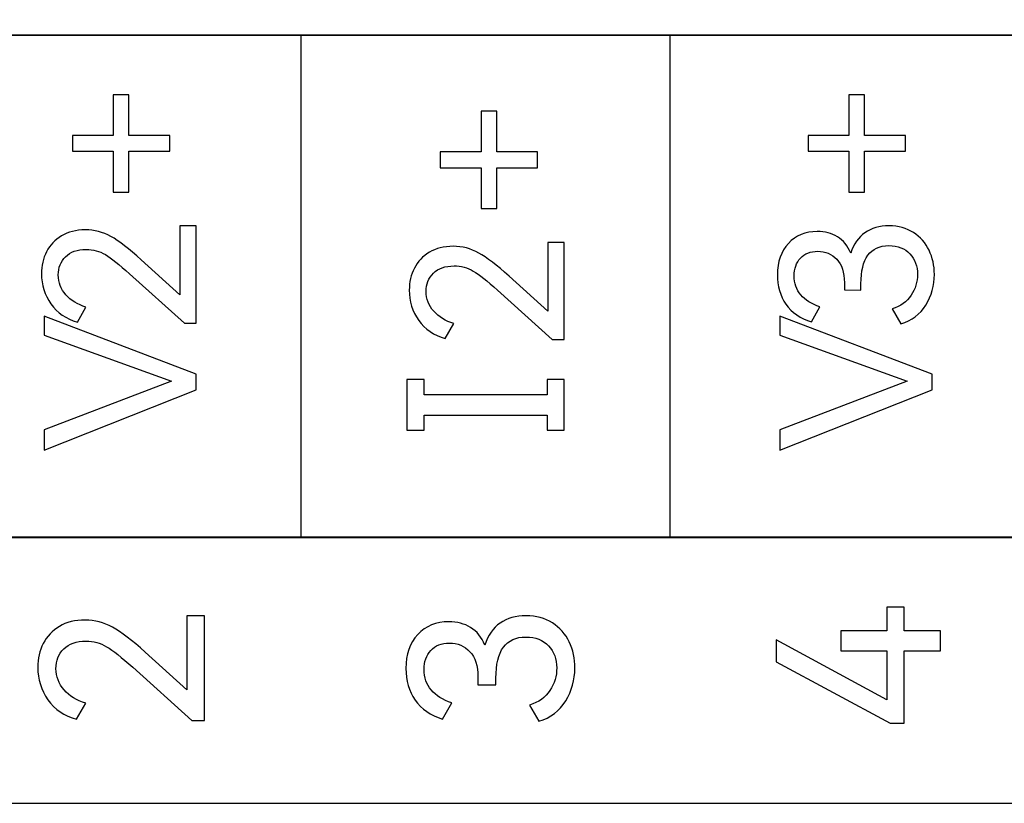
# Model space of a CAD drawing. Header units: millimetres. Extents: x 0 to 427, y 0 to 299.
# Tile 12 of 24: x 133.14 to 144, y 154.54 to 163.17. Entities that reach past the tile are written whole.
import ezdxf

# ---------------------------------------------------------------- set-up
doc = ezdxf.new("R2010")
doc.units = ezdxf.units.MM
doc.header["$MEASUREMENT"] = 0
doc.layers.add('Layer0000', color=7, linetype='Continuous', lineweight=25)

msp = doc.modelspace()

# ---------------------------------------------------------------- linework, layer by layer
at = {"layer": 'Layer0000', "color": 7, "linetype": 'Continuous', "lineweight": 25}
for points in [[(160.667, 163.005), (160.667, 165.937), (124.035, 165.937), (124.035, 163.005), (160.667, 163.005)], [(160.667, 154.537), (160.667, 157.469), (124.035, 157.469), (124.035, 154.537), (160.667, 154.537)]]:
    msp.add_lwpolyline(points, close=True, dxfattribs=at)
for points, knots in [([(160.667, 163.005), (160.667, 163.005), (156.597, 163.005), (156.597, 163.005), (156.597, 163.005), (156.597, 163.005), (152.527, 163.005), (152.527, 163.005), (152.527, 163.005), (152.527, 163.005), (148.456, 163.005), (148.456, 163.005), (148.456, 163.005), (148.456, 163.005), (144.386, 163.005), (144.386, 163.005), (144.386, 163.005), (144.386, 163.005), (140.315, 163.005), (140.315, 163.005), (140.315, 163.005), (140.315, 163.005), (136.245, 163.005), (136.245, 163.005), (136.245, 163.005), (136.245, 163.005), (132.175, 163.005), (132.175, 163.005), (132.175, 163.005), (132.175, 163.005), (128.104, 163.005), (128.104, 163.005), (128.104, 163.005), (128.104, 163.005), (124.035, 163.005), (124.035, 163.005)], [0, 0, 0, 0, 0.111111, 0.111111, 0.111111, 0.111111, 0.222222, 0.222222, 0.222222, 0.222222, 0.333333, 0.333333, 0.333333, 0.333333, 0.444444, 0.444444, 0.444444, 0.444444, 0.555556, 0.555556, 0.555556, 0.555556, 0.666667, 0.666667, 0.666667, 0.666667, 0.777778, 0.777778, 0.777778, 0.777778, 0.888889, 0.888889, 0.888889, 0.888889, 1, 1, 1, 1]), ([(133.721, 161.724), (133.721, 161.724), (133.721, 161.898), (133.721, 161.898), (133.721, 161.898), (133.721, 161.898), (134.17, 161.898), (134.17, 161.898), (134.17, 161.898), (134.17, 161.898), (134.17, 162.348), (134.17, 162.348), (134.17, 162.348), (134.17, 162.348), (134.344, 162.348), (134.344, 162.348), (134.344, 162.348), (134.344, 162.348), (134.344, 161.898), (134.344, 161.898), (134.344, 161.898), (134.344, 161.898), (134.794, 161.898), (134.794, 161.898), (134.794, 161.898), (134.794, 161.898), (134.794, 161.724), (134.794, 161.724), (134.794, 161.724), (134.794, 161.724), (134.344, 161.724), (134.344, 161.724), (134.344, 161.724), (134.344, 161.724), (134.344, 161.274), (134.344, 161.274), (134.344, 161.274), (134.344, 161.274), (134.17, 161.274), (134.17, 161.274), (134.17, 161.274), (134.17, 161.274), (134.17, 161.724), (134.17, 161.724), (134.17, 161.724), (134.17, 161.724), (133.721, 161.724), (133.721, 161.724)], [0, 0, 0, 0, 0.083333, 0.083333, 0.083333, 0.083333, 0.166667, 0.166667, 0.166667, 0.166667, 0.25, 0.25, 0.25, 0.25, 0.333333, 0.333333, 0.333333, 0.333333, 0.416667, 0.416667, 0.416667, 0.416667, 0.5, 0.5, 0.5, 0.5, 0.583333, 0.583333, 0.583333, 0.583333, 0.666667, 0.666667, 0.666667, 0.666667, 0.75, 0.75, 0.75, 0.75, 0.833333, 0.833333, 0.833333, 0.833333, 0.916667, 0.916667, 0.916667, 0.916667, 1, 1, 1, 1]), ([(141.836, 161.724), (141.836, 161.724), (141.836, 161.898), (141.836, 161.898), (141.836, 161.898), (141.836, 161.898), (142.285, 161.898), (142.285, 161.898), (142.285, 161.898), (142.285, 161.898), (142.285, 162.348), (142.285, 162.348), (142.285, 162.348), (142.285, 162.348), (142.459, 162.348), (142.459, 162.348), (142.459, 162.348), (142.459, 162.348), (142.459, 161.898), (142.459, 161.898), (142.459, 161.898), (142.459, 161.898), (142.909, 161.898), (142.909, 161.898), (142.909, 161.898), (142.909, 161.898), (142.909, 161.724), (142.909, 161.724), (142.909, 161.724), (142.909, 161.724), (142.459, 161.724), (142.459, 161.724), (142.459, 161.724), (142.459, 161.724), (142.459, 161.274), (142.459, 161.274), (142.459, 161.274), (142.459, 161.274), (142.285, 161.274), (142.285, 161.274), (142.285, 161.274), (142.285, 161.274), (142.285, 161.724), (142.285, 161.724), (142.285, 161.724), (142.285, 161.724), (141.836, 161.724), (141.836, 161.724)], [0, 0, 0, 0, 0.083333, 0.083333, 0.083333, 0.083333, 0.166667, 0.166667, 0.166667, 0.166667, 0.25, 0.25, 0.25, 0.25, 0.333333, 0.333333, 0.333333, 0.333333, 0.416667, 0.416667, 0.416667, 0.416667, 0.5, 0.5, 0.5, 0.5, 0.583333, 0.583333, 0.583333, 0.583333, 0.666667, 0.666667, 0.666667, 0.666667, 0.75, 0.75, 0.75, 0.75, 0.833333, 0.833333, 0.833333, 0.833333, 0.916667, 0.916667, 0.916667, 0.916667, 1, 1, 1, 1]), ([(137.778, 161.542), (137.778, 161.542), (137.778, 161.717), (137.778, 161.717), (137.778, 161.717), (137.778, 161.717), (138.228, 161.717), (138.228, 161.717), (138.228, 161.717), (138.228, 161.717), (138.228, 162.166), (138.228, 162.166), (138.228, 162.166), (138.228, 162.166), (138.402, 162.166), (138.402, 162.166), (138.402, 162.166), (138.402, 162.166), (138.402, 161.717), (138.402, 161.717), (138.402, 161.717), (138.402, 161.717), (138.851, 161.717), (138.851, 161.717), (138.851, 161.717), (138.851, 161.717), (138.851, 161.542), (138.851, 161.542), (138.851, 161.542), (138.851, 161.542), (138.402, 161.542), (138.402, 161.542), (138.402, 161.542), (138.402, 161.542), (138.402, 161.093), (138.402, 161.093), (138.402, 161.093), (138.402, 161.093), (138.228, 161.093), (138.228, 161.093), (138.228, 161.093), (138.228, 161.093), (138.228, 161.542), (138.228, 161.542), (138.228, 161.542), (138.228, 161.542), (137.778, 161.542), (137.778, 161.542)], [0, 0, 0, 0, 0.083333, 0.083333, 0.083333, 0.083333, 0.166667, 0.166667, 0.166667, 0.166667, 0.25, 0.25, 0.25, 0.25, 0.333333, 0.333333, 0.333333, 0.333333, 0.416667, 0.416667, 0.416667, 0.416667, 0.5, 0.5, 0.5, 0.5, 0.583333, 0.583333, 0.583333, 0.583333, 0.666667, 0.666667, 0.666667, 0.666667, 0.75, 0.75, 0.75, 0.75, 0.833333, 0.833333, 0.833333, 0.833333, 0.916667, 0.916667, 0.916667, 0.916667, 1, 1, 1, 1]), ([(134.906, 160.143), (134.906, 160.143), (134.906, 160.902), (134.906, 160.902), (134.906, 160.902), (134.906, 160.902), (135.087, 160.902), (135.087, 160.902), (135.087, 160.902), (135.087, 160.902), (135.087, 159.831), (135.087, 159.831), (135.087, 159.831), (135.087, 159.831), (134.957, 159.831), (134.957, 159.831), (134.957, 159.831), (134.957, 159.831), (134.351, 160.374), (134.351, 160.374), (134.351, 160.374), (134.238, 160.477), (134.149, 160.547), (134.084, 160.585), (134.084, 160.585), (134.019, 160.624), (133.948, 160.643), (133.872, 160.643), (133.872, 160.643), (133.774, 160.643), (133.698, 160.616), (133.645, 160.562), (133.645, 160.562), (133.591, 160.509), (133.565, 160.442), (133.565, 160.361), (133.565, 160.361), (133.565, 160.278), (133.593, 160.205), (133.648, 160.143), (133.648, 160.143), (133.704, 160.08), (133.778, 160.035), (133.87, 160.007), (133.87, 160.007), (133.87, 160.007), (133.776, 159.842), (133.776, 159.842), (133.776, 159.842), (133.65, 159.876), (133.553, 159.943), (133.483, 160.042), (133.483, 160.042), (133.414, 160.141), (133.379, 160.252), (133.379, 160.374), (133.379, 160.374), (133.379, 160.463), (133.398, 160.544), (133.435, 160.617), (133.435, 160.617), (133.473, 160.691), (133.528, 160.749), (133.6, 160.793), (133.6, 160.793), (133.673, 160.836), (133.76, 160.858), (133.863, 160.858), (133.863, 160.858), (133.962, 160.858), (134.056, 160.834), (134.145, 160.785), (134.145, 160.785), (134.234, 160.736), (134.345, 160.65), (134.48, 160.528), (134.48, 160.528), (134.48, 160.528), (134.906, 160.143), (134.906, 160.143)], [0, 0, 0, 0, 0.05, 0.05, 0.05, 0.05, 0.1, 0.1, 0.1, 0.1, 0.15, 0.15, 0.15, 0.15, 0.2, 0.2, 0.2, 0.2, 0.25, 0.25, 0.25, 0.25, 0.3, 0.3, 0.3, 0.3, 0.35, 0.35, 0.35, 0.35, 0.4, 0.4, 0.4, 0.4, 0.45, 0.45, 0.45, 0.45, 0.5, 0.5, 0.5, 0.5, 0.55, 0.55, 0.55, 0.55, 0.6, 0.6, 0.6, 0.6, 0.65, 0.65, 0.65, 0.65, 0.7, 0.7, 0.7, 0.7, 0.75, 0.75, 0.75, 0.75, 0.8, 0.8, 0.8, 0.8, 0.85, 0.85, 0.85, 0.85, 0.9, 0.9, 0.9, 0.9, 0.95, 0.95, 0.95, 0.95, 1, 1, 1, 1]), ([(142.306, 160.601), (142.338, 160.702), (142.39, 160.778), (142.462, 160.827), (142.462, 160.827), (142.534, 160.877), (142.622, 160.902), (142.728, 160.902), (142.728, 160.902), (142.832, 160.902), (142.921, 160.877), (142.997, 160.828), (142.997, 160.828), (143.073, 160.779), (143.13, 160.715), (143.169, 160.633), (143.169, 160.633), (143.208, 160.552), (143.228, 160.464), (143.228, 160.367), (143.228, 160.367), (143.228, 160.245), (143.196, 160.132), (143.134, 160.029), (143.134, 160.029), (143.071, 159.926), (142.979, 159.857), (142.858, 159.822), (142.858, 159.822), (142.858, 159.822), (142.764, 159.987), (142.764, 159.987), (142.764, 159.987), (142.856, 160.016), (142.925, 160.066), (142.972, 160.137), (142.972, 160.137), (143.019, 160.208), (143.042, 160.285), (143.042, 160.367), (143.042, 160.367), (143.042, 160.458), (143.014, 160.533), (142.958, 160.593), (142.958, 160.593), (142.902, 160.654), (142.825, 160.684), (142.725, 160.684), (142.725, 160.684), (142.521, 160.684), (142.418, 160.544), (142.418, 160.264), (142.418, 160.264), (142.418, 160.264), (142.418, 160.193), (142.418, 160.193), (142.418, 160.193), (142.418, 160.193), (142.235, 160.196), (142.235, 160.196), (142.235, 160.196), (142.235, 160.196), (142.235, 160.276), (142.235, 160.276), (142.235, 160.276), (142.235, 160.389), (142.207, 160.475), (142.152, 160.534), (142.152, 160.534), (142.097, 160.593), (142.027, 160.622), (141.941, 160.622), (141.941, 160.622), (141.86, 160.622), (141.797, 160.597), (141.751, 160.546), (141.751, 160.546), (141.705, 160.496), (141.682, 160.431), (141.682, 160.351), (141.682, 160.351), (141.682, 160.269), (141.706, 160.199), (141.755, 160.142), (141.755, 160.142), (141.804, 160.084), (141.875, 160.04), (141.966, 160.01), (141.966, 160.01), (141.966, 160.01), (141.872, 159.845), (141.872, 159.845), (141.872, 159.845), (141.749, 159.881), (141.655, 159.946), (141.591, 160.038), (141.591, 160.038), (141.528, 160.131), (141.496, 160.239), (141.496, 160.363), (141.496, 160.363), (141.496, 160.507), (141.537, 160.622), (141.618, 160.709), (141.618, 160.709), (141.699, 160.796), (141.805, 160.84), (141.937, 160.84), (141.937, 160.84), (142.021, 160.84), (142.095, 160.82), (142.159, 160.781), (142.159, 160.781), (142.223, 160.742), (142.272, 160.682), (142.306, 160.601)], [0, 0, 0, 0, 0.034483, 0.034483, 0.034483, 0.034483, 0.068966, 0.068966, 0.068966, 0.068966, 0.103448, 0.103448, 0.103448, 0.103448, 0.137931, 0.137931, 0.137931, 0.137931, 0.172414, 0.172414, 0.172414, 0.172414, 0.206897, 0.206897, 0.206897, 0.206897, 0.241379, 0.241379, 0.241379, 0.241379, 0.275862, 0.275862, 0.275862, 0.275862, 0.310345, 0.310345, 0.310345, 0.310345, 0.344828, 0.344828, 0.344828, 0.344828, 0.37931, 0.37931, 0.37931, 0.37931, 0.413793, 0.413793, 0.413793, 0.413793, 0.448276, 0.448276, 0.448276, 0.448276, 0.482759, 0.482759, 0.482759, 0.482759, 0.517241, 0.517241, 0.517241, 0.517241, 0.551724, 0.551724, 0.551724, 0.551724, 0.586207, 0.586207, 0.586207, 0.586207, 0.62069, 0.62069, 0.62069, 0.62069, 0.655172, 0.655172, 0.655172, 0.655172, 0.689655, 0.689655, 0.689655, 0.689655, 0.724138, 0.724138, 0.724138, 0.724138, 0.758621, 0.758621, 0.758621, 0.758621, 0.793103, 0.793103, 0.793103, 0.793103, 0.827586, 0.827586, 0.827586, 0.827586, 0.862069, 0.862069, 0.862069, 0.862069, 0.896552, 0.896552, 0.896552, 0.896552, 0.931034, 0.931034, 0.931034, 0.931034, 0.965517, 0.965517, 0.965517, 0.965517, 1, 1, 1, 1]), ([(138.964, 159.961), (138.964, 159.961), (138.964, 160.72), (138.964, 160.72), (138.964, 160.72), (138.964, 160.72), (139.145, 160.72), (139.145, 160.72), (139.145, 160.72), (139.145, 160.72), (139.145, 159.649), (139.145, 159.649), (139.145, 159.649), (139.145, 159.649), (139.014, 159.649), (139.014, 159.649), (139.014, 159.649), (139.014, 159.649), (138.409, 160.193), (138.409, 160.193), (138.409, 160.193), (138.296, 160.295), (138.207, 160.366), (138.142, 160.404), (138.142, 160.404), (138.077, 160.442), (138.006, 160.461), (137.93, 160.461), (137.93, 160.461), (137.832, 160.461), (137.756, 160.434), (137.702, 160.381), (137.702, 160.381), (137.649, 160.327), (137.622, 160.26), (137.622, 160.179), (137.622, 160.179), (137.622, 160.097), (137.65, 160.024), (137.706, 159.961), (137.706, 159.961), (137.762, 159.899), (137.835, 159.853), (137.927, 159.826), (137.927, 159.826), (137.927, 159.826), (137.833, 159.661), (137.833, 159.661), (137.833, 159.661), (137.708, 159.695), (137.61, 159.761), (137.541, 159.86), (137.541, 159.86), (137.471, 159.96), (137.436, 160.071), (137.436, 160.193), (137.436, 160.193), (137.436, 160.282), (137.455, 160.363), (137.493, 160.436), (137.493, 160.436), (137.53, 160.509), (137.585, 160.568), (137.658, 160.611), (137.658, 160.611), (137.73, 160.655), (137.818, 160.677), (137.92, 160.677), (137.92, 160.677), (138.02, 160.677), (138.114, 160.652), (138.202, 160.603), (138.202, 160.603), (138.291, 160.554), (138.403, 160.469), (138.537, 160.347), (138.537, 160.347), (138.537, 160.347), (138.964, 159.961), (138.964, 159.961)], [0, 0, 0, 0, 0.05, 0.05, 0.05, 0.05, 0.1, 0.1, 0.1, 0.1, 0.15, 0.15, 0.15, 0.15, 0.2, 0.2, 0.2, 0.2, 0.25, 0.25, 0.25, 0.25, 0.3, 0.3, 0.3, 0.3, 0.35, 0.35, 0.35, 0.35, 0.4, 0.4, 0.4, 0.4, 0.45, 0.45, 0.45, 0.45, 0.5, 0.5, 0.5, 0.5, 0.55, 0.55, 0.55, 0.55, 0.6, 0.6, 0.6, 0.6, 0.65, 0.65, 0.65, 0.65, 0.7, 0.7, 0.7, 0.7, 0.75, 0.75, 0.75, 0.75, 0.8, 0.8, 0.8, 0.8, 0.85, 0.85, 0.85, 0.85, 0.9, 0.9, 0.9, 0.9, 0.95, 0.95, 0.95, 0.95, 1, 1, 1, 1]), ([(133.409, 158.655), (133.409, 158.655), (134.814, 159.189), (134.814, 159.189), (134.814, 159.189), (134.814, 159.189), (133.409, 159.698), (133.409, 159.698), (133.409, 159.698), (133.409, 159.698), (133.409, 159.905), (133.409, 159.905), (133.409, 159.905), (133.409, 159.905), (135.087, 159.267), (135.087, 159.267), (135.087, 159.267), (135.087, 159.267), (135.087, 159.095), (135.087, 159.095), (135.087, 159.095), (135.087, 159.095), (133.409, 158.428), (133.409, 158.428), (133.409, 158.428), (133.409, 158.428), (133.409, 158.655), (133.409, 158.655)], [0, 0, 0, 0, 0.142857, 0.142857, 0.142857, 0.142857, 0.285714, 0.285714, 0.285714, 0.285714, 0.428571, 0.428571, 0.428571, 0.428571, 0.571429, 0.571429, 0.571429, 0.571429, 0.714286, 0.714286, 0.714286, 0.714286, 0.857143, 0.857143, 0.857143, 0.857143, 1, 1, 1, 1]), ([(141.524, 158.655), (141.524, 158.655), (142.929, 159.189), (142.929, 159.189), (142.929, 159.189), (142.929, 159.189), (141.524, 159.698), (141.524, 159.698), (141.524, 159.698), (141.524, 159.698), (141.524, 159.905), (141.524, 159.905), (141.524, 159.905), (141.524, 159.905), (143.202, 159.267), (143.202, 159.267), (143.202, 159.267), (143.202, 159.267), (143.202, 159.095), (143.202, 159.095), (143.202, 159.095), (143.202, 159.095), (141.524, 158.428), (141.524, 158.428), (141.524, 158.428), (141.524, 158.428), (141.524, 158.655), (141.524, 158.655)], [0, 0, 0, 0, 0.142857, 0.142857, 0.142857, 0.142857, 0.285714, 0.285714, 0.285714, 0.285714, 0.428571, 0.428571, 0.428571, 0.428571, 0.571429, 0.571429, 0.571429, 0.571429, 0.714286, 0.714286, 0.714286, 0.714286, 0.857143, 0.857143, 0.857143, 0.857143, 1, 1, 1, 1]), ([(137.6, 159.208), (137.6, 159.208), (137.6, 159.041), (137.6, 159.041), (137.6, 159.041), (137.6, 159.041), (138.956, 159.041), (138.956, 159.041), (138.956, 159.041), (138.956, 159.041), (138.956, 159.208), (138.956, 159.208), (138.956, 159.208), (138.956, 159.208), (139.145, 159.208), (139.145, 159.208), (139.145, 159.208), (139.145, 159.208), (139.145, 158.65), (139.145, 158.65), (139.145, 158.65), (139.145, 158.65), (138.956, 158.65), (138.956, 158.65), (138.956, 158.65), (138.956, 158.65), (138.956, 158.817), (138.956, 158.817), (138.956, 158.817), (138.956, 158.817), (137.6, 158.817), (137.6, 158.817), (137.6, 158.817), (137.6, 158.817), (137.6, 158.65), (137.6, 158.65), (137.6, 158.65), (137.6, 158.65), (137.411, 158.65), (137.411, 158.65), (137.411, 158.65), (137.411, 158.65), (137.411, 159.208), (137.411, 159.208), (137.411, 159.208), (137.411, 159.208), (137.6, 159.208), (137.6, 159.208)], [0, 0, 0, 0, 0.083333, 0.083333, 0.083333, 0.083333, 0.166667, 0.166667, 0.166667, 0.166667, 0.25, 0.25, 0.25, 0.25, 0.333333, 0.333333, 0.333333, 0.333333, 0.416667, 0.416667, 0.416667, 0.416667, 0.5, 0.5, 0.5, 0.5, 0.583333, 0.583333, 0.583333, 0.583333, 0.666667, 0.666667, 0.666667, 0.666667, 0.75, 0.75, 0.75, 0.75, 0.833333, 0.833333, 0.833333, 0.833333, 0.916667, 0.916667, 0.916667, 0.916667, 1, 1, 1, 1]), ([(160.667, 157.462), (160.667, 157.462), (156.597, 157.462), (156.597, 157.462), (156.597, 157.462), (156.597, 157.462), (152.527, 157.462), (152.527, 157.462), (152.527, 157.462), (152.527, 157.462), (148.456, 157.462), (148.456, 157.462), (148.456, 157.462), (148.456, 157.462), (144.386, 157.462), (144.386, 157.462), (144.386, 157.462), (144.386, 157.462), (140.315, 157.462), (140.315, 157.462), (140.315, 157.462), (140.315, 157.462), (136.245, 157.462), (136.245, 157.462), (136.245, 157.462), (136.245, 157.462), (132.175, 157.462), (132.175, 157.462), (132.175, 157.462), (132.175, 157.462), (128.104, 157.462), (128.104, 157.462), (128.104, 157.462), (128.104, 157.462), (124.035, 157.462), (124.035, 157.462)], [0, 0, 0, 0, 0.111111, 0.111111, 0.111111, 0.111111, 0.222222, 0.222222, 0.222222, 0.222222, 0.333333, 0.333333, 0.333333, 0.333333, 0.444444, 0.444444, 0.444444, 0.444444, 0.555556, 0.555556, 0.555556, 0.555556, 0.666667, 0.666667, 0.666667, 0.666667, 0.777778, 0.777778, 0.777778, 0.777778, 0.888889, 0.888889, 0.888889, 0.888889, 1, 1, 1, 1]), ([(142.197, 156.439), (142.197, 156.439), (142.704, 156.439), (142.704, 156.439), (142.704, 156.439), (142.704, 156.439), (142.704, 156.698), (142.704, 156.698), (142.704, 156.698), (142.704, 156.698), (142.894, 156.698), (142.894, 156.698), (142.894, 156.698), (142.894, 156.698), (142.894, 156.439), (142.894, 156.439), (142.894, 156.439), (142.894, 156.439), (143.294, 156.439), (143.294, 156.439), (143.294, 156.439), (143.294, 156.439), (143.294, 156.219), (143.294, 156.219), (143.294, 156.219), (143.294, 156.219), (142.894, 156.219), (142.894, 156.219), (142.894, 156.219), (142.894, 156.219), (142.894, 155.419), (142.894, 155.419), (142.894, 155.419), (142.894, 155.419), (142.741, 155.419), (142.741, 155.419), (142.741, 155.419), (142.741, 155.419), (141.484, 156.098), (141.484, 156.098), (141.484, 156.098), (141.484, 156.098), (141.484, 156.338), (141.484, 156.338), (141.484, 156.338), (141.484, 156.338), (142.704, 155.676), (142.704, 155.676), (142.704, 155.676), (142.704, 155.676), (142.704, 156.219), (142.704, 156.219), (142.704, 156.219), (142.704, 156.219), (142.197, 156.219), (142.197, 156.219), (142.197, 156.219), (142.197, 156.219), (142.197, 156.439), (142.197, 156.439)], [0, 0, 0, 0, 0.066667, 0.066667, 0.066667, 0.066667, 0.133333, 0.133333, 0.133333, 0.133333, 0.2, 0.2, 0.2, 0.2, 0.266667, 0.266667, 0.266667, 0.266667, 0.333333, 0.333333, 0.333333, 0.333333, 0.4, 0.4, 0.4, 0.4, 0.466667, 0.466667, 0.466667, 0.466667, 0.533333, 0.533333, 0.533333, 0.533333, 0.6, 0.6, 0.6, 0.6, 0.666667, 0.666667, 0.666667, 0.666667, 0.733333, 0.733333, 0.733333, 0.733333, 0.8, 0.8, 0.8, 0.8, 0.866667, 0.866667, 0.866667, 0.866667, 0.933333, 0.933333, 0.933333, 0.933333, 1, 1, 1, 1]), ([(134.983, 155.787), (134.983, 155.787), (134.983, 156.604), (134.983, 156.604), (134.983, 156.604), (134.983, 156.604), (135.178, 156.604), (135.178, 156.604), (135.178, 156.604), (135.178, 156.604), (135.178, 155.451), (135.178, 155.451), (135.178, 155.451), (135.178, 155.451), (135.037, 155.451), (135.037, 155.451), (135.037, 155.451), (135.037, 155.451), (134.386, 156.036), (134.386, 156.036), (134.386, 156.036), (134.264, 156.147), (134.168, 156.222), (134.098, 156.263), (134.098, 156.263), (134.028, 156.305), (133.952, 156.325), (133.869, 156.325), (133.869, 156.325), (133.764, 156.325), (133.683, 156.296), (133.625, 156.239), (133.625, 156.239), (133.567, 156.181), (133.539, 156.109), (133.539, 156.021), (133.539, 156.021), (133.539, 155.933), (133.569, 155.854), (133.629, 155.787), (133.629, 155.787), (133.689, 155.719), (133.768, 155.671), (133.867, 155.641), (133.867, 155.641), (133.867, 155.641), (133.766, 155.463), (133.766, 155.463), (133.766, 155.463), (133.631, 155.5), (133.526, 155.571), (133.451, 155.678), (133.451, 155.678), (133.376, 155.785), (133.339, 155.905), (133.339, 156.036), (133.339, 156.036), (133.339, 156.132), (133.359, 156.219), (133.399, 156.298), (133.399, 156.298), (133.439, 156.377), (133.499, 156.44), (133.577, 156.487), (133.577, 156.487), (133.655, 156.534), (133.749, 156.557), (133.86, 156.557), (133.86, 156.557), (133.967, 156.557), (134.068, 156.531), (134.163, 156.478), (134.163, 156.478), (134.259, 156.426), (134.379, 156.333), (134.524, 156.202), (134.524, 156.202), (134.524, 156.202), (134.983, 155.787), (134.983, 155.787)], [0, 0, 0, 0, 0.05, 0.05, 0.05, 0.05, 0.1, 0.1, 0.1, 0.1, 0.15, 0.15, 0.15, 0.15, 0.2, 0.2, 0.2, 0.2, 0.25, 0.25, 0.25, 0.25, 0.3, 0.3, 0.3, 0.3, 0.35, 0.35, 0.35, 0.35, 0.4, 0.4, 0.4, 0.4, 0.45, 0.45, 0.45, 0.45, 0.5, 0.5, 0.5, 0.5, 0.55, 0.55, 0.55, 0.55, 0.6, 0.6, 0.6, 0.6, 0.65, 0.65, 0.65, 0.65, 0.7, 0.7, 0.7, 0.7, 0.75, 0.75, 0.75, 0.75, 0.8, 0.8, 0.8, 0.8, 0.85, 0.85, 0.85, 0.85, 0.9, 0.9, 0.9, 0.9, 0.95, 0.95, 0.95, 0.95, 1, 1, 1, 1]), ([(138.271, 156.281), (138.305, 156.389), (138.361, 156.47), (138.438, 156.524), (138.438, 156.524), (138.516, 156.577), (138.611, 156.604), (138.725, 156.604), (138.725, 156.604), (138.837, 156.604), (138.934, 156.578), (139.015, 156.525), (139.015, 156.525), (139.097, 156.473), (139.158, 156.403), (139.2, 156.315), (139.2, 156.315), (139.242, 156.228), (139.263, 156.133), (139.263, 156.029), (139.263, 156.029), (139.263, 155.897), (139.229, 155.776), (139.162, 155.665), (139.162, 155.665), (139.094, 155.554), (138.996, 155.479), (138.866, 155.441), (138.866, 155.441), (138.866, 155.441), (138.764, 155.619), (138.764, 155.619), (138.764, 155.619), (138.863, 155.65), (138.938, 155.704), (138.988, 155.781), (138.988, 155.781), (139.038, 155.857), (139.063, 155.94), (139.063, 156.029), (139.063, 156.029), (139.063, 156.126), (139.033, 156.207), (138.973, 156.272), (138.973, 156.272), (138.913, 156.337), (138.829, 156.37), (138.722, 156.37), (138.722, 156.37), (138.502, 156.37), (138.392, 156.219), (138.392, 155.918), (138.392, 155.918), (138.392, 155.918), (138.392, 155.841), (138.392, 155.841), (138.392, 155.841), (138.392, 155.841), (138.194, 155.844), (138.194, 155.844), (138.194, 155.844), (138.194, 155.844), (138.194, 155.93), (138.194, 155.93), (138.194, 155.93), (138.194, 156.052), (138.164, 156.145), (138.105, 156.208), (138.105, 156.208), (138.046, 156.271), (137.97, 156.303), (137.878, 156.303), (137.878, 156.303), (137.791, 156.303), (137.722, 156.276), (137.673, 156.221), (137.673, 156.221), (137.624, 156.167), (137.599, 156.097), (137.599, 156.012), (137.599, 156.012), (137.599, 155.923), (137.625, 155.847), (137.678, 155.786), (137.678, 155.786), (137.731, 155.724), (137.806, 155.677), (137.905, 155.644), (137.905, 155.644), (137.905, 155.644), (137.804, 155.466), (137.804, 155.466), (137.804, 155.466), (137.67, 155.505), (137.57, 155.575), (137.501, 155.675), (137.501, 155.675), (137.433, 155.774), (137.399, 155.891), (137.399, 156.024), (137.399, 156.024), (137.399, 156.179), (137.442, 156.303), (137.53, 156.397), (137.53, 156.397), (137.617, 156.491), (137.731, 156.538), (137.873, 156.538), (137.873, 156.538), (137.963, 156.538), (138.043, 156.517), (138.112, 156.475), (138.112, 156.475), (138.182, 156.433), (138.234, 156.368), (138.271, 156.281)], [0, 0, 0, 0, 0.034483, 0.034483, 0.034483, 0.034483, 0.068966, 0.068966, 0.068966, 0.068966, 0.103448, 0.103448, 0.103448, 0.103448, 0.137931, 0.137931, 0.137931, 0.137931, 0.172414, 0.172414, 0.172414, 0.172414, 0.206897, 0.206897, 0.206897, 0.206897, 0.241379, 0.241379, 0.241379, 0.241379, 0.275862, 0.275862, 0.275862, 0.275862, 0.310345, 0.310345, 0.310345, 0.310345, 0.344828, 0.344828, 0.344828, 0.344828, 0.37931, 0.37931, 0.37931, 0.37931, 0.413793, 0.413793, 0.413793, 0.413793, 0.448276, 0.448276, 0.448276, 0.448276, 0.482759, 0.482759, 0.482759, 0.482759, 0.517241, 0.517241, 0.517241, 0.517241, 0.551724, 0.551724, 0.551724, 0.551724, 0.586207, 0.586207, 0.586207, 0.586207, 0.62069, 0.62069, 0.62069, 0.62069, 0.655172, 0.655172, 0.655172, 0.655172, 0.689655, 0.689655, 0.689655, 0.689655, 0.724138, 0.724138, 0.724138, 0.724138, 0.758621, 0.758621, 0.758621, 0.758621, 0.793103, 0.793103, 0.793103, 0.793103, 0.827586, 0.827586, 0.827586, 0.827586, 0.862069, 0.862069, 0.862069, 0.862069, 0.896552, 0.896552, 0.896552, 0.896552, 0.931034, 0.931034, 0.931034, 0.931034, 0.965517, 0.965517, 0.965517, 0.965517, 1, 1, 1, 1])]:
    msp.add_open_spline(points, degree=3, knots=knots, dxfattribs=at)
for points in [[(136.245, 157.462), (136.245, 157.462), (136.245, 163.005), (136.245, 163.005)], [(140.315, 157.462), (140.315, 157.462), (140.315, 163.005), (140.315, 163.005)]]:
    msp.add_open_spline(points, degree=3, dxfattribs=at)

doc.saveas('drawing.dxf')
